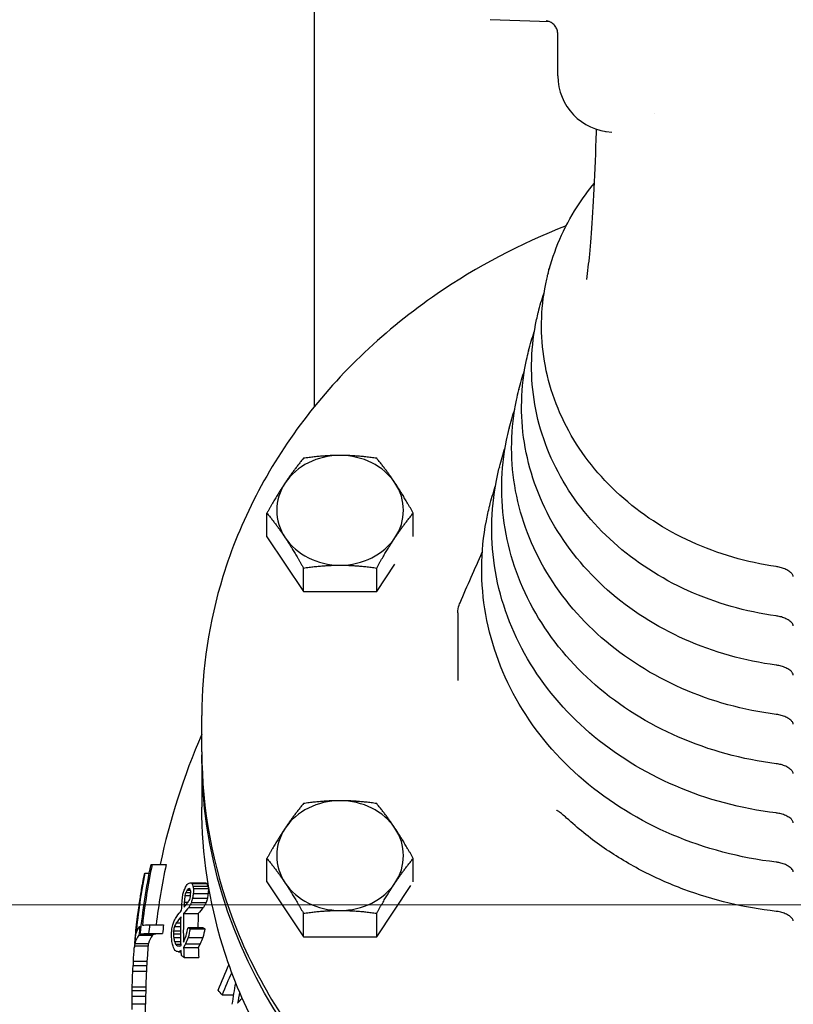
# Model space of a CAD drawing. Extents: x 1 to 669, y 0 to 417.
# Tile 182 of 256: x 286.57 to 290.01, y 234.15 to 238.52. Entities that reach past the tile are written whole.
import ezdxf

# ---------------------------------------------------------------- set-up
doc = ezdxf.new("R2010")
doc.units = 0
doc.header["$LTSCALE"] = 12
doc.header["$MEASUREMENT"] = 0
doc.layers.add('D', color=2, linetype='CONTINUOUS')
doc.layers.add('X', color=1, linetype='CONTINUOUS')
doc.styles.get("Standard").update_dxf_attribs({"font": 'SIMPLEX.SHX', "width": 0.875})
doc.dimstyles.get("Standard").update_dxf_attribs({"dimscale": 28, "dimtxt": 0.125, "dimasz": 0.125, "dimexe": 0.04375, "dimexo": 0.0625, "dimgap": 0.04375, "dimtad": 0, "dimtih": 1, "dimtoh": 1, "dimdec": 4, "dimzin": 12, "dimdsep": 46, "dimlunit": 5, "dimtxsty": 'Standard', "dimcen": 0, "dimclrd": 256, "dimclre": 256, "dimclrt": 256, "dimadec": 1, "dimazin": 3, "dimtfac": 0.875, "dimtdec": 4, "dimtofl": 0, "dimtmove": 0, "dimatfit": 2, "dimfxl": 1, "dimtolj": 1, "dimtzin": 12, "dimlwd": 13, "dimlwe": 13, "dimarcsym": 0})
doc.dimstyles.new('STANDARD$0', dxfattribs={"dimscale": 32, "dimtxt": 0.09375, "dimasz": 0.0625, "dimexe": 0.03125, "dimexo": 0.03125, "dimgap": 0.03125, "dimtad": 1, "dimtih": 1, "dimtoh": 1, "dimdec": 4, "dimzin": 12, "dimdsep": 46, "dimlunit": 5, "dimtxsty": 'Standard', "dimcen": -0.03125, "dimclrd": 256, "dimclre": 256, "dimclrt": 256, "dimadec": 0, "dimazin": 0, "dimtfac": 0.875, "dimtdec": 4, "dimtofl": 0, "dimtmove": 0, "dimatfit": 3, "dimfxl": 1, "dimtolj": 1, "dimtzin": 12, "dimlwd": 13, "dimlwe": 13, "dimarcsym": 0})

# ---------------------------------------------------------------- blocks, each defined once
blk = doc.blocks.new('*D130')
at = {"layer": 'D', "lineweight": 13, "transparency": 16777216}
for p, q in [((300.5334, 234.592), (272.7626, 234.592)), ((273.7626, 232.592), (273.7626, 229.592)), ((273.7626, 221.592), (273.7626, 224.592)), ((292.772, 219.592), (272.7626, 219.592))]:
    blk.add_line(p, q, dxfattribs=at)
at = {"layer": 'D', "transparency": 16777216}
for points in [[(273.4293, 232.592), (274.0959, 232.592), (273.7626, 234.592)], [(273.4293, 221.592), (274.0959, 221.592), (273.7626, 219.592)]]:
    blk.add_solid(points, dxfattribs=at)
at = {"layer": 'D', "transparency": 16777216, "insert": (273.7626, 227.092), "char_height": 3, "attachment_point": 5}
blk.add_mtext('\\A1;15', dxfattribs=at)

msp = doc.modelspace()

# ---------------------------------------------------------------- linework, layer by layer
at = {"layer": 'X'}
for p, q in [((287.88289, 236.80483), (287.88289, 239.03761)), ((288.9256, 238.51239), (288.66186, 238.5216)), ((288.96276, 238.27261), (288.96276, 238.45698)), ((288.91936, 237.3944), (288.91921, 237.3938)), ((288.92319, 237.40917), (288.92319, 237.41497)), ((288.8763, 237.22307), (288.87598, 237.2218)), ((288.83314, 237.05134), (288.83283, 237.05009)), ((288.78992, 236.87935), (288.7896, 236.87808)), ((288.74676, 236.70762), (288.74644, 236.70637)), ((288.70353, 236.53563), (288.70322, 236.53436)), ((288.66038, 236.36391), (288.66006, 236.36265)), ((287.67168, 236.2265), (287.67168, 236.33113)), ((288.3212, 236.22681), (288.3212, 236.33113)), ((287.67168, 236.2265), (287.83406, 235.98293)), ((287.83406, 235.98293), (287.83406, 236.08756)), ((288.15882, 235.98293), (288.23965, 236.10418)), ((288.15882, 235.98293), (288.15882, 236.08756)), ((287.83406, 235.98293), (288.15882, 235.98293)), ((288.51921, 235.88925), (288.51921, 235.58816)), ((287.38291, 235.27209), (287.38291, 235.43312)), ((287.38291, 235.24451), (287.38291, 235.02576)), ((287.16249, 234.77206), (287.22434, 234.77206)), ((287.67168, 234.69371), (287.67168, 234.79834)), ((288.3212, 234.69402), (288.3212, 234.79834)), ((287.12967, 234.7336), (287.14991, 234.7336)), ((287.12372, 234.7061), (287.12389, 234.7061)), ((287.33464, 234.69006), (287.40039, 234.69006)), ((287.33894, 234.68652), (287.40479, 234.68652)), ((287.34357, 234.67487), (287.40953, 234.67487)), ((287.67168, 234.69371), (287.83406, 234.45014)), ((288.15882, 234.45014), (288.31049, 234.67765)), ((287.11699, 234.66826), (287.11722, 234.66826)), ((287.30771, 234.63372), (287.3329, 234.63372)), ((287.31129, 234.6464), (287.33352, 234.6464)), ((287.31699, 234.65732), (287.33225, 234.65732)), ((287.32092, 234.66189), (287.3304, 234.66189)), ((287.34494, 234.64241), (287.41093, 234.64241)), ((287.34611, 234.66498), (287.41213, 234.66498)), ((287.1078, 234.61154), (287.10816, 234.61154)), ((287.30489, 234.6048), (287.32204, 234.6048)), ((287.33629, 234.60259), (287.40207, 234.60259)), ((287.34168, 234.62161), (287.40759, 234.62161)), ((287.09788, 234.54086), (287.09843, 234.54086)), ((287.10298, 234.5787), (287.10342, 234.5787)), ((287.30176, 234.55332), (287.36672, 234.55332)), ((287.32481, 234.58075), (287.39031, 234.58075)), ((287.83406, 234.45014), (287.83406, 234.55477)), ((288.15882, 234.45014), (288.15882, 234.55477)), ((287.10732, 234.49633), (287.11357, 234.49633)), ((287.15118, 234.50416), (287.21278, 234.50416)), ((287.26137, 234.49668), (287.28994, 234.49668)), ((287.26955, 234.51217), (287.29014, 234.51217)), ((287.09196, 234.49171), (287.09267, 234.49171)), ((287.10372, 234.45723), (287.16434, 234.45723)), ((287.10985, 234.46159), (287.1706, 234.46159)), ((287.14685, 234.46459), (287.20837, 234.46459)), ((287.25655, 234.46319), (287.28983, 234.46319)), ((287.25726, 234.47765), (287.28983, 234.47765)), ((287.32156, 234.49224), (287.38698, 234.49224)), ((287.33107, 234.48516), (287.39673, 234.48516)), ((287.08399, 234.40968), (287.14421, 234.40968)), ((287.08585, 234.42133), (287.14611, 234.42133)), ((287.08737, 234.44752), (287.08819, 234.44752)), ((287.25789, 234.44697), (287.28993, 234.44697)), ((287.26139, 234.42897), (287.29016, 234.42897)), ((287.26631, 234.41731), (287.29037, 234.41731)), ((287.27477, 234.41023), (287.28625, 234.41023)), ((287.31056, 234.41893), (287.37573, 234.41893)), ((287.32224, 234.4471), (287.38768, 234.4471)), ((287.83406, 234.45014), (288.15882, 234.45014)), ((287.2798, 234.38412), (287.29143, 234.38412)), ((287.30192, 234.40344), (287.36688, 234.40344)), ((287.07779, 234.32361), (287.13789, 234.32361)), ((287.07887, 234.34162), (287.13899, 234.34162)), ((287.30389, 234.3583), (287.3689, 234.3583)), ((287.07648, 234.29856), (287.13655, 234.29856)), ((287.07353, 234.21227), (287.13354, 234.21227)), ((287.07391, 234.22897), (287.13393, 234.22897)), ((287.47298, 234.19214), (287.52444, 234.19214)), ((287.07291, 234.15337), (287.13291, 234.15337)), ((287.07311, 234.18622), (287.13312, 234.18622)), ((287.13291, 233.84426), (287.13291, 234.15076))]:
    msp.add_line(p, q, dxfattribs=at)
for centre, radius, start, end in [((289.21276, 238.27261), 0.25, 180, 267.64047), ((290.13291, 234.15076), 3, 156.44354, 168.04742), ((290.13291, 234.15076), 3.06, 174.51594, 175.29396), ((290.13291, 234.15076), 3, 175.19962, 180), ((290.13291, 234.15076), 3.06, 176.42402, 176.76169)]:
    msp.add_arc(centre, radius, start, end, dxfattribs=at)
for centre, major_axis, ratio, start_param, end_param in [((289.36114, 238.23969), (0.0063, 0.64639), 0.0484361, -1.7806098, -1.7806052), ((289.19259, 237.94343), (0.0099, 0.07938), 0.0000168, 0, 0.0000769), ((287.99644, 236.34369), (-0.28125, 0), 0.8660254, -1.5707963, -0.5235988), ((287.99644, 236.34369), (-0.28125, 0), 0.8660254, -2.6179939, -1.5707963), ((287.99644, 236.34369), (-0.28125, 0), 0.8660254, -0.5235988, 0.5235988), ((287.99644, 236.34369), (0.28125, 0), 0.8660254, -0.5235988, 0.5235988), ((287.99644, 236.34369), (0.28125, 0), 0.8660254, -2.6179939, -1.5707963), ((287.99644, 236.34369), (0.28125, 0), 0.8660254, -1.5707963, -0.5235988), ((289.93922, 236.14135), (-0.00676, -0.04752), 0.0000027, 0, 0.0001354), ((287.99644, 234.8109), (-0.28125, 0), 0.8660254, -1.5707963, -0.5235988), ((287.99644, 234.8109), (-0.28125, 0), 0.8660254, -2.6179939, -1.5707963), ((287.99644, 234.8109), (-0.28125, 0), 0.8660254, -0.5235988, 0.5235988), ((287.99644, 234.8109), (0.28125, 0), 0.8660254, -0.5235988, 0.5235988), ((290.13291, 234.15593), (-3.03366, 0), 0.9999166, -0.2045387, -0.1142219), ((290.13291, 234.15593), (-2.97312, 0), 0.9999166, -0.208764, -0.1174055), ((290.13291, 234.17484), (-3.05602, 0), 0.9880115, -0.1861306, -0.0967191), ((290.13291, 234.94341), (-2.9469, 0), 0.2741525, 0.3189645, 0.323584), ((290.13291, 235.04038), (-2.86224, 0), 0.5694431, 0.2188484, 0.2261799), ((290.13291, 235.00195), (-2.83032, 0), 0.6815123, 0.1703905, 0.1755924), ((290.13291, 234.94341), (-2.88455, 0), 0.2741525, 0.3261113, 0.3308422), ((290.13291, 235.04038), (-2.798, 0), 0.5694431, 0.2239576, 0.2314662), ((290.13291, 235.00195), (-2.76534, 0), 0.6815123, 0.1744349, 0.1797629), ((287.99644, 234.8109), (0.28125, 0), 0.8660254, -2.6179939, -1.5707963), ((287.99644, 234.8109), (0.28125, 0), 0.8660254, -1.5707963, -0.5235988), ((290.13291, 234.35216), (-2.83964, 0), 0.9842751, -0.100906, -0.0905137), ((290.13291, 233.9045), (-2.92519, 0), 0.9616862, -0.266889, -0.2622168), ((290.13291, 233.83792), (-3.02407, 0), 0.7431825, -0.3731929, -0.3679823), ((290.13291, 234.0661), (-3.05845, 0), 0.4953176, -0.4042034, -0.4009229), ((290.13291, 234.43559), (-3.0462, 0), 0.1931973, -0.3998602, -0.394697), ((290.13291, 234.19531), (-2.82364, 0), 0.9992861, -0.1591273, -0.1516658), ((290.13291, 234.52237), (-2.7908, 0), 0.955156, -0.0535264, -0.045049), ((290.13291, 234.19531), (-2.7585, 0), 0.9992861, -0.162918, -0.1552758), ((290.13291, 234.52237), (-2.72488, 0), 0.955156, -0.0548226, -0.0461396), ((290.13291, 234.49515), (-2.83035, 0), 0.955156, -0.040573, -0.0322187), ((290.13291, 233.77777), (-3.0088, 0), 0.7431766, -0.3777912, -0.367309), ((290.13291, 233.87971), (-2.89588, 0), 0.9616862, -0.2696572, -0.262575), ((290.13291, 233.77777), (-2.94775, 0), 0.7431766, -0.3860228, -0.3752891), ((290.13291, 233.87971), (-2.8324, 0), 0.9616862, -0.2758565, -0.2686034), ((290.13291, 233.98591), (-3.05411, 0), 0.495331, -0.374713, -0.3552986), ((290.13291, 234.47875), (-2.83221, 0), 0.9590871, -0.0274566, 0.0194156), ((290.13291, 233.98591), (-3.05411, 0), 0.4953309, -0.4041183, -0.3844756), ((290.13291, 234.47875), (-2.76728, 0), 0.9590871, -0.028101, -0.0050852), ((290.13291, 233.98591), (-2.99399, 0), 0.4953309, -0.4127214, -0.3926135), ((290.13291, 234.20475), (-3.03995, 0), 0.9880115, -0.0972321, -0.0841601), ((290.13291, 234.15843), (-3.00171, 0), 0.9999166, -0.1154429, -0.1021804), ((290.13291, 234.15843), (-2.94052, 0), 0.9999166, -0.1178562, -0.1043143), ((290.13291, 233.91335), (-2.93491, 0), 0.9616862, -0.208175, -0.2012892), ((290.13291, 233.8535), (-3.03458, 0), 0.6554354, -0.3375294, -0.3292887), ((290.13291, 234.40323), (-3.04931, 0), 0.1543801, -0.1149475, -0.0384573), ((290.13291, 234.45691), (-3.04464, 0), 0.0129163, -0.196494, -0.1191502), ((290.13291, 234.40323), (-2.9891, 0), 0.1543801, -0.1172736, -0.0392324), ((290.13291, 234.20475), (-2.97954, 0), 0.9880115, -0.0873577, -0.0858705), ((290.13291, 234.45691), (-2.98433, 0), 0.0129163, -0.2005184, -0.1215698), ((290.13291, 234.33373), (-2.87937, 0), 0.9842735, -0.0508037, -0.0456967), ((290.13291, 234.63945), (-2.88334, 0), 0.8789424, 0.0696042, 0.0760242), ((290.13291, 234.77215), (-2.991, 0), 0.2741525, 0.3483516, 0.3575561), ((290.13291, 233.86377), (-2.87538, 0), 0.9616862, -0.2266525, -0.2125505), ((290.13291, 234.77215), (-2.92959, 0), 0.2741525, 0.3559752, 0.3653998), ((290.13291, 233.86377), (-2.81144, 0), 0.9616862, -0.2319003, -0.217461), ((290.13291, 234.3803), (-3.05057, 0), 0.2927326, -0.032905, -0.0240934), ((290.13291, 234.18014), (-3.05835, 0), 0.9561944, -0.0915595, -0.0785726), ((290.13291, 234.3803), (-2.99038, 0), 0.2927326, -0.0335676, -0.0245784), ((290.13291, 234.18014), (-2.99832, 0), 0.9561944, -0.0842291, -0.0801492), ((290.13291, 234.76673), (-2.90502, 0), 0.7678426, 0.143848, 0.1520057), ((290.13291, 234.81625), (-2.95096, 0), 0.5694432, 0.2325619, 0.2396956), ((290.13291, 234.67066), (-3.01187, 0), 0.2741525, 0.3118499, 0.3208751), ((290.13291, 234.43946), (-3.04634, 0), 0.0277252, 0.353344, 0.3626887), ((290.13291, 233.73369), (-3.00976, 0), 0.6554355, -0.3547524, -0.3463928), ((290.13291, 233.69414), (-2.96578, 0), 0.7954704, -0.3248439, -0.3122689), ((290.13291, 233.73369), (-2.94874, 0), 0.6554355, -0.3624291, -0.3538725), ((290.13291, 233.69414), (-2.90383, 0), 0.7954704, -0.3320369, -0.3191635), ((290.13291, 234.17047), (-3.05993, 0), 0.1931928, -0.379964, -0.3697771), ((290.13291, 234.49356), (-2.83256, 0), 0.9551529, 0.0333142, 0.0500135), ((290.13291, 234.49356), (-2.76764, 0), 0.9551529, 0.0340961, 0.0511878), ((290.13291, 233.46573), (-2.79949, 0), 0.8322135, -0.3626941, -0.3170818), ((290.13291, 233.75911), (-2.62354, 0), 0.9685903, -0.1763876, -0.1564793), ((290.13291, 234.14347), (-3.05997, 0), 0.8249826, -0.0039223, -0.0028864)]:
    msp.add_ellipse(centre, major_axis=major_axis, ratio=ratio, start_param=start_param, end_param=end_param, dxfattribs=at)
at = {"layer": 'X', "extrusion": (0, 0, -1)}
for centre, major_axis, ratio, start_param, end_param in [((289.9388, 235.92205), (-0.00646, -0.04706), 0.0000013, -0.0000001, 0.0000675), ((289.93848, 235.70394), (-0.00632, -0.04758), 0.0000013, 0, 0.0000682), ((289.93811, 235.48468), (-0.00605, -0.04711), 0.0000013, 0, 0.0000696), ((290.13291, 235.24451), (2.75, 0), 0.8660254, 0, 3.1473789), ((289.93783, 235.26662), (-0.00593, -0.04763), 0.0000012, 0, 0.0000701), ((289.9375, 235.04741), (-0.00569, -0.04716), 0.0000012, 0.0000004, 0.0000718), ((290.13291, 234.15543), (-3.03852, 0), 0.9999166, 0.1009382, 0.2042065), ((290.13291, 234.76689), (-2.99732, 0), 0.0129163, 0.1210406, 0.1340748), ((289.93726, 234.82939), (-0.00558, -0.04767), 0.0000018, 0, 0.0001057), ((290.13291, 234.16886), (-3.05775, 0), 0.9880115, 0.0836689, 0.186024), ((290.13291, 234.70952), (-3.00729, 0), 0.1543801, 0.038995, 0.0518938), ((290.40658, 234.15217), (-3.33358, -0.00001), 0.9561943, 0.1626245, 0.1746669), ((290.13291, 233.82094), (-3.00258, 0), 0.8291608, 0.3409765, 0.3483419), ((290.13291, 233.92158), (-3.04492, 0), 0.6554354, 0.3848068, 0.3931939), ((290.13291, 234.46152), (-3.04356, 0), 0.1931973, 0.3921203, 0.3972824), ((290.13291, 234.6326), (-3.02173, 0), 0.0503902, 0.3796906, 0.3869939), ((321.53786, 234.1625), (-34.46427, -0.00035), 0.2927321, 0.0445583, 0.0501864), ((290.13291, 234.34754), (-2.84998, 0), 0.9842767, 0.092103, 0.1024592), ((290.13291, 233.91158), (-2.93299, 0), 0.9616862, 0.2591751, 0.2661612), ((290.13291, 234.91804), (-2.95416, 0), 0.2741525, -0.3227608, -0.3181539), ((290.13291, 233.88679), (-2.90457, 0), 0.9616862, 0.2641225, 0.2688303), ((290.13291, 234.9826), (-2.84104, 0), 0.6815123, -0.1719725, -0.1667935), ((290.13291, 234.51436), (-2.8028, 0), 0.955156, 0.0427208, 0.0511609), ((290.41163, 234.15143), (-3.33869, -0.00002), 0.9561943, 0.1342487, 0.1446344), ((290.13291, 234.43431), (-2.84341, 0), 0.9680483, 0.0487758, 0.0622484), ((290.13291, 234.00997), (-3.05571, 0), 0.4953276, 0.3877315, 0.4008196), ((290.13291, 233.85486), (-3.03481, 0), 0.6554436, 0.3842509, 0.392664), ((322.08514, 234.1557), (-35.01202, -0.0002), 0.2927324, 0.032809, 0.037608), ((290.41205, 234.15138), (-3.33911, -0.00001), 0.9561943, 0.1222918, 0.1342418), ((290.13291, 233.90452), (-3.04409, 0), 0.61285, 0.3367936, 0.3482097), ((290.13291, 234.00996), (-3.0557, 0), 0.4953309, 0.3585326, 0.3779611), ((290.13291, 234.47112), (-2.84309, 0), 0.9590871, -0.0215735, 0.0251189), ((289.93715, 234.61315), (-0.00566, -0.04968), 0.0000012, 0, 0.0000707), ((290.13291, 234.44233), (-3.04574, 0), 0.1543801, 0.051238, 0.115083), ((290.13291, 234.49649), (-3.0404, 0), 0.0129163, 0.1321637, 0.1967716), ((290.13291, 233.92043), (-2.94241, 0), 0.9616862, 0.2030572, 0.2076367), ((290.13291, 233.8095), (-2.99849, 0), 0.8291608, 0.2830071, 0.290244), ((290.41581, 234.15098), (-3.3429, -0.00003), 0.9561943, 0.0915543, 0.1068059), ((290.13291, 234.45352), (-2.88412, 0), 0.9551529, -0.0021115, 0.0060816), ((290.13291, 234.18787), (-2.89788, 0), 0.9992866, 0.0976761, 0.1048958), ((290.13291, 233.7134), (-2.95829, 0), 0.8291608, 0.2994233, 0.3067953), ((290.13291, 233.87085), (-2.88465, 0), 0.9616862, 0.2118567, 0.2259111), ((290.13291, 234.41814), (-3.0472, 0), 0.2927326, 0.0280974, 0.0329415), ((290.13291, 234.62845), (-2.89144, 0), 0.8789387, -0.0807858, -0.0711804), ((290.13291, 234.7913), (-2.93214, 0), 0.6815157, -0.1952576, -0.1851833), ((290.13291, 234.19353), (-3.05969, 0), 0.1931882, 0.3740172, 0.3791145), ((290.13291, 233.71373), (-2.98948, 0), 0.7431825, 0.32636, 0.3315515), ((322.52621, 234.15197), (-35.45327, -0.00018), 0.2927325, 0.0182915, 0.0240929), ((290.13291, 234.78012), (-2.97203, 0), 0.5035347, -0.2636134, -0.2543329), ((290.13291, 234.64529), (-3.01648, 0), 0.2741525, -0.3203665, -0.3136067), ((290.13291, 234.4139), (-3.04866, 0), 0.0277253, -0.3601119, -0.3507833), ((290.13291, 234.48555), (-2.84346, 0), 0.9551529, -0.043607, -0.0352902), ((290.13291, 234.64529), (-3.01648, 0), 0.2741525, -0.3544021, -0.3430114), ((303.4887, 234.15112), (-16.41578, 0), 0.4310219, 0.0208401, 0.0243818), ((290.13291, 233.48721), (-2.81627, 0), 0.8322135, 0.3151269, 0.3661114), ((290.13584, 234.15056), (-3.05626, 0.20221), 0.9995194, -0.0404851, -0.0177375), ((290.13291, 233.79382), (-2.6404, 0), 0.973003, 0.1393852, 0.1766509), ((290.13672, 234.15055), (-3.0594, 0.1644), 0.999377, -0.0420682, -0.0335611), ((303.53347, 234.15079), (-16.46056, 0), 0.4310219, 0.0086655, 0.0110197), ((290.13291, 234.87717), (-2.93287, 0), 0.5544553, -0.4348345, -0.4203149), ((296.65276, 234.15076), (-9.57986, 0), 0.5651582, 0.0004829, 0.0065503), ((296.65317, 234.12794), (-9.58026, 0), 0.8249826, 0, 0.0028864), ((290.13291, 233.37106), (2.89985, 0), 0.6025388, -2.6762369, -2.6611291)]:
    msp.add_ellipse(centre, major_axis=major_axis, ratio=ratio, start_param=start_param, end_param=end_param, dxfattribs=at)
at = {"layer": 'X'}
for points, knots in [([(288.96276, 238.45698), (288.96276, 238.46346), (288.96168, 238.47001), (288.95758, 238.48218), (288.95453, 238.48795), (288.9469, 238.49808), (288.94222, 238.50257), (288.93478, 238.50776), (288.93231, 238.50922), (288.92793, 238.51142), (288.926, 238.51226), (288.92299, 238.51339), (288.92184, 238.51378), (288.91921, 238.51459), (288.91787, 238.51493), (288.91587, 238.51539), (288.91515, 238.51552), (288.91385, 238.51576), (288.91346, 238.51581), (288.9132, 238.51585), (288.91316, 238.51585), (288.91316, 238.51585)], [0, 0, 0, 0, 0.01947149, 0.01947149, 0.03864769, 0.03864769, 0.05776152, 0.05776152, 0.06662291, 0.06662291, 0.07357767, 0.07357767, 0.07825255, 0.07825255, 0.08541784, 0.08541784, 0.09243942, 0.09243942, 0.10264174, 0.10264174, 0.10743447, 0.10743447, 0.10743447, 0.10743447]), ([(289.09809, 237.42287), (289.10214, 237.45692), (289.10652, 237.50163), (289.11504, 237.60836), (289.11925, 237.67291), (289.127, 237.81931), (289.13051, 237.9039), (289.13368, 238.00506), (289.13413, 238.02008), (289.13455, 238.03515)], [0, 0, 0, 0, 0.21737029, 0.21737029, 0.454263, 0.454263, 0.71812903, 0.71812903, 0.76385236, 0.76385236, 0.76385236, 0.76385236]), ([(288.91936, 237.3944), (288.93237, 237.44618), (288.94975, 237.49711), (288.99282, 237.59611), (289.01851, 237.64418), (289.07154, 237.72701), (289.09747, 237.76247), (289.12564, 237.79647)], [0.21430574, 0.21430574, 0.21430574, 0.21430574, 0.3603069, 0.3603069, 0.50630806, 0.50630806, 0.62237464, 0.62237464, 0.62237464, 0.62237464]), ([(288.99992, 237.60688), (288.7959, 237.52687), (288.60317, 237.42513), (288.19716, 237.14671), (287.99623, 236.95651), (287.67375, 236.5309), (287.55214, 236.29563), (287.4144, 235.84884), (287.38291, 235.64099), (287.38291, 235.43312)], [5.1376007, 5.1376007, 5.1376007, 5.1376007, 5.3821258, 5.3821258, 5.7024982, 5.7024982, 6.0222885, 6.0222885, 6.2831853, 6.2831853, 6.2831853, 6.2831853]), ([(289.93246, 236.09384), (289.80125, 236.11251), (289.67348, 236.14967), (289.43788, 236.25731), (289.33005, 236.32773), (289.1456, 236.4947), (289.06887, 236.59111), (288.95458, 236.79986), (288.91677, 236.91204), (288.88371, 237.14063), (288.88822, 237.25694), (288.91527, 237.3777), (288.91719, 237.38576), (288.91921, 237.3938)], [4.8752618, 4.8752618, 4.8752618, 4.8752618, 5.1978745, 5.1978745, 5.5198932, 5.5198932, 5.8404272, 5.8404272, 6.1585927, 6.1585927, 6.4748093, 6.4748093, 6.497491, 6.497491, 6.497491, 6.497491]), ([(289.93233, 235.87499), (289.79635, 235.89367), (289.66381, 235.93149), (289.41916, 236.04174), (289.30705, 236.11409), (289.11494, 236.28599), (289.03484, 236.3854), (288.91507, 236.60094), (288.87516, 236.7169), (288.83939, 236.95344), (288.84329, 237.07391), (288.87096, 237.20111), (288.87339, 237.21147), (288.87598, 237.2218)], [4.8696794, 4.8696794, 4.8696794, 4.8696794, 5.1921803, 5.1921803, 5.5141266, 5.5141266, 5.8346724, 5.8346724, 6.1529618, 6.1529618, 6.4693594, 6.4693594, 6.4974914, 6.4974914, 6.4974914, 6.4974914]), ([(289.93217, 235.65636), (289.79142, 235.67505), (289.65411, 235.71355), (289.40041, 235.82643), (289.28402, 235.90073), (289.08428, 236.0776), (289.00083, 236.18003), (288.87562, 236.40237), (288.83363, 236.52212), (288.79518, 236.7666), (288.79848, 236.89123), (288.82674, 237.02486), (288.82966, 237.0375), (288.83283, 237.05009)], [4.8645294, 4.8645294, 4.8645294, 4.8645294, 5.1869765, 5.1869765, 5.5088927, 5.5088927, 5.8294568, 5.8294568, 6.1478235, 6.1478235, 6.4643183, 6.4643183, 6.4974914, 6.4974914, 6.4974914, 6.4974914]), ([(289.93205, 235.43757), (289.78654, 235.45626), (289.64447, 235.49544), (289.38173, 235.61091), (289.26106, 235.68714), (289.05367, 235.86893), (288.96686, 235.97436), (288.83619, 236.20347), (288.7921, 236.327), (288.75094, 236.5794), (288.75362, 236.70819), (288.78245, 236.84827), (288.78586, 236.8632), (288.7896, 236.87808)], [4.8596515, 4.8596515, 4.8596515, 4.8596515, 5.1819985, 5.1819985, 5.5038474, 5.5038474, 5.8244163, 5.8244163, 6.1428871, 6.1428871, 6.4595418, 6.4595418, 6.4974914, 6.4974914, 6.4974914, 6.4974914]), ([(289.93191, 235.21899), (289.78163, 235.23769), (289.6348, 235.27755), (289.36303, 235.39564), (289.23808, 235.47381), (289.02307, 235.66056), (288.93291, 235.76901), (288.7968, 236.00492), (288.75063, 236.13222), (288.70679, 236.39256), (288.70887, 236.52549), (288.73825, 236.672), (288.74214, 236.68923), (288.74644, 236.70637)], [4.8551299, 4.8551299, 4.8551299, 4.8551299, 5.1774307, 5.1774307, 5.4992528, 5.4992528, 5.8198347, 5.8198347, 6.1383689, 6.1383689, 6.4551065, 6.4551065, 6.4974912, 6.4974912, 6.4974912, 6.4974912]), ([(289.93181, 235.00025), (289.77677, 235.01896), (289.62519, 235.05948), (289.34438, 235.18016), (289.21517, 235.26026), (288.99252, 235.45193), (288.899, 235.56337), (288.75743, 235.80604), (288.70916, 235.9371), (288.6626, 236.20536), (288.66407, 236.34244), (288.69397, 236.4954), (288.69833, 236.51493), (288.70322, 236.53436)], [4.8508295, 4.8508295, 4.8508295, 4.8508295, 5.1730401, 5.1730401, 5.4947996, 5.4947996, 5.8153815, 5.8153815, 6.1340041, 6.1340041, 6.4508839, 6.4508839, 6.4974913, 6.4974913, 6.4974913, 6.4974913]), ([(289.93168, 234.78172), (289.77188, 234.80043), (289.61555, 234.84163), (289.32571, 234.96493), (289.19223, 235.04697), (288.96196, 235.24359), (288.86509, 235.35804), (288.7181, 235.60749), (288.66774, 235.74234), (288.61851, 236.01851), (288.61937, 236.15973), (288.64979, 236.31912), (288.65461, 236.34095), (288.66006, 236.36265)], [4.8468277, 4.8468277, 4.8468277, 4.8468277, 5.1689983, 5.1689983, 5.4907338, 5.4907338, 5.8113251, 5.8113251, 6.1300003, 6.1300003, 6.4469512, 6.4469512, 6.4974913, 6.4974913, 6.4974913, 6.4974913]), ([(290.00791, 236.04949), (290.00791, 236.05132), (290.00762, 236.05384), (290.00282, 236.06118), (290.00005, 236.06451), (289.99178, 236.07173), (289.98607, 236.0757), (289.97352, 236.08229), (289.96692, 236.08511), (289.95332, 236.08962), (289.94622, 236.09143), (289.93692, 236.09315), (289.93469, 236.09352), (289.93246, 236.09384)], [0, 0, 0, 0, 0.0464673, 0.0464673, 0.0733005, 0.0733005, 0.10107698, 0.10107698, 0.12406723, 0.12406723, 0.14567448, 0.14567448, 0.15246017, 0.15246017, 0.15246017, 0.15246017]), ([(288.51921, 235.88925), (288.51921, 235.90065), (288.52117, 235.91227), (288.52593, 235.92671), (288.52721, 235.93007), (288.52865, 235.93338)], [0.000001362, 0.000001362, 0.000001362, 0.000001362, 0.035768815, 0.035768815, 0.046805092, 0.046805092, 0.046805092, 0.046805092]), ([(290.00791, 235.83069), (290.00791, 235.83248), (290.00763, 235.83474), (290.00354, 235.84156), (290.0008, 235.84505), (289.99243, 235.85256), (289.98662, 235.85668), (289.97391, 235.86339), (289.96728, 235.86623), (289.95366, 235.87074), (289.94654, 235.87255), (289.93707, 235.87428), (289.9347, 235.87466), (289.93233, 235.87499)], [0, 0, 0, 0, 0.043037, 0.043037, 0.07172051, 0.07172051, 0.10040443, 0.10040443, 0.12357418, 0.12357418, 0.14523963, 0.14523963, 0.15244464, 0.15244464, 0.15244464, 0.15244464]), ([(290.00791, 235.61241), (290.00791, 235.6142), (290.00764, 235.61652), (290.00326, 235.62354), (290.00048, 235.62699), (289.99204, 235.6344), (289.98622, 235.63845), (289.97347, 235.64507), (289.96681, 235.64787), (289.95311, 235.65231), (289.94596, 235.65408), (289.93661, 235.65572), (289.93439, 235.65606), (289.93217, 235.65636)], [0, 0, 0, 0, 0.04466485, 0.04466485, 0.07294817, 0.07294817, 0.10144215, 0.10144215, 0.12465286, 0.12465286, 0.14636998, 0.14636998, 0.1531254, 0.1531254, 0.1531254, 0.1531254]), ([(290.00791, 235.39366), (290.00791, 235.39547), (290.00762, 235.39776), (290.00342, 235.40466), (290.00065, 235.40816), (289.99216, 235.41565), (289.9863, 235.41974), (289.97347, 235.42639), (289.96677, 235.42919), (289.95303, 235.4336), (289.94585, 235.43535), (289.93649, 235.43695), (289.93427, 235.43729), (289.93205, 235.43757)], [0, 0, 0, 0, 0.04360146, 0.04360146, 0.07241992, 0.07241992, 0.10121638, 0.10121638, 0.12453527, 0.12453527, 0.14631284, 0.14631284, 0.15304077, 0.15304077, 0.15304077, 0.15304077]), ([(287.38291, 235.27209), (287.38291, 235.01805), (287.43008, 234.76407), (287.61397, 234.28165), (287.75074, 234.05334), (288.10018, 233.64523), (288.31296, 233.46559), (288.79306, 233.17324), (289.0604, 233.06068), (289.62251, 232.91415), (289.91722, 232.88026), (290.50413, 232.89466), (290.79622, 232.94295), (291.34816, 233.11693), (291.60793, 233.24256), (292.06865, 233.5585), (292.26959, 233.7487), (292.59206, 234.17432), (292.71368, 234.40958), (292.85141, 234.85638), (292.88291, 235.06423), (292.88291, 235.27209)], [0, 0, 0, 0, 0.3188469, 0.3188469, 0.6380559, 0.6380559, 0.9579698, 0.9579698, 1.2784145, 1.2784145, 1.59911, 1.59911, 1.9198654, 1.9198654, 2.2405332, 2.2405332, 2.5609056, 2.5609056, 2.8806959, 2.8806959, 3.1415927, 3.1415927, 3.1415927, 3.1415927]), ([(290.00791, 235.1754), (290.00791, 235.17722), (290.00763, 235.17957), (290.00314, 235.18667), (290.00032, 235.19012), (289.99178, 235.19752), (289.9859, 235.20155), (289.97305, 235.2081), (289.96632, 235.21087), (289.95251, 235.2152), (289.94531, 235.21691), (289.93606, 235.21843), (289.93398, 235.21873), (289.93191, 235.21899)], [0, 0, 0, 0, 0.04522452, 0.04522452, 0.07362286, 0.07362286, 0.1022196, 0.1022196, 0.12556888, 0.12556888, 0.14739035, 0.14739035, 0.1536864, 0.1536864, 0.1536864, 0.1536864]), ([(292.88291, 235.02576), (292.88291, 234.7717), (292.8359, 234.51771), (292.65271, 234.03513), (292.51638, 233.8067), (292.16791, 233.39795), (291.95549, 233.2179), (291.47592, 232.92452), (291.20866, 232.81146), (290.64647, 232.66399), (290.35158, 232.62974), (289.76416, 232.64366), (289.47172, 232.69186), (288.91904, 232.866), (288.65887, 232.99186), (288.19751, 233.30861), (287.99627, 233.49934), (287.67361, 233.92612), (287.55195, 234.16194), (287.41435, 234.6096), (287.38291, 234.81767), (287.38291, 235.02576)], [3.1415927, 3.1415927, 3.1415927, 3.1415927, 3.459214, 3.459214, 3.7775717, 3.7775717, 4.0973792, 4.0973792, 4.4182957, 4.4182957, 4.7397419, 4.7397419, 5.0613163, 5.0613163, 5.3827059, 5.3827059, 5.7034749, 5.7034749, 6.0230312, 6.0230312, 6.2831853, 6.2831853, 6.2831853, 6.2831853]), ([(289.00189, 234.97777), (288.99528, 234.98389), (288.9887, 234.9897), (288.97711, 234.99914), (288.97197, 235.00302), (288.96491, 235.00773), (288.96254, 235.00917), (288.95964, 235.01076), (288.95876, 235.0112), (288.95737, 235.01183), (288.95689, 235.01202), (288.95672, 235.01208)], [0, 0, 0, 0, 0.029389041, 0.029389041, 0.053882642, 0.053882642, 0.067627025, 0.067627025, 0.075059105, 0.075059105, 0.082802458, 0.082802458, 0.082802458, 0.082802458]), ([(289.93149, 234.56347), (289.86118, 234.57148), (289.7915, 234.58368), (289.65467, 234.61627), (289.58753, 234.63666), (289.45703, 234.68525), (289.39368, 234.71345), (289.27196, 234.77718), (289.21358, 234.8127), (289.10292, 234.89042), (289.05064, 234.93261), (289.00189, 234.97777)], [4.84311696, 4.84311696, 4.84311696, 4.84311696, 4.98078366, 4.98078366, 5.11845036, 5.11845036, 5.25611705, 5.25611705, 5.39378375, 5.39378375, 5.53145045, 5.53145045, 5.53145045, 5.53145045]), ([(290.00791, 234.95668), (290.00791, 234.95852), (290.00762, 234.96083), (290.00333, 234.96779), (290.00051, 234.9713), (289.99193, 234.97878), (289.98602, 234.98285), (289.97308, 234.98944), (289.96633, 234.9922), (289.95248, 234.99652), (289.94525, 234.99821), (289.93598, 234.99971), (289.93389, 235), (289.93181, 235.00025)], [0, 0, 0, 0, 0.04407912, 0.04407912, 0.07302507, 0.07302507, 0.10192595, 0.10192595, 0.12537771, 0.12537771, 0.14725489, 0.14725489, 0.15356962, 0.15356962, 0.15356962, 0.15356962]), ([(289.98648, 234.7638), (289.98137, 234.76698), (289.97514, 234.77011), (289.96194, 234.77525), (289.95488, 234.77739), (289.94243, 234.78017), (289.93703, 234.78109), (289.93168, 234.78172)], [0, 0, 0, 0, 0.02423078, 0.02423078, 0.046575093, 0.046575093, 0.062799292, 0.062799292, 0.062799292, 0.062799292]), ([(290.00791, 234.73845), (290.00791, 234.74018), (290.00765, 234.74232), (290.00405, 234.74838), (290.00208, 234.75102), (289.9961, 234.75701), (289.99181, 234.76047), (289.98648, 234.7638)], [0, 0, 0, 0, 0.042764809, 0.042764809, 0.066195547, 0.066195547, 0.091493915, 0.091493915, 0.091493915, 0.091493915]), ([(290.00791, 234.52095), (290.00791, 234.5228), (290.00768, 234.52546), (290.00173, 234.53351), (289.99871, 234.53676), (289.99001, 234.54371), (289.98409, 234.54748), (289.97115, 234.55367), (289.96431, 234.55629), (289.95031, 234.56034), (289.94303, 234.5619), (289.93437, 234.56312), (289.93293, 234.56331), (289.93149, 234.56347)], [0, 0, 0, 0, 0.05238997, 0.05238997, 0.07869851, 0.07869851, 0.10630648, 0.10630648, 0.12962456, 0.12962456, 0.15153371, 0.15153371, 0.15589201, 0.15589201, 0.15589201, 0.15589201])]:
    msp.add_open_spline(points, degree=3, knots=knots, dxfattribs=at)
for points in [[(289.17511, 238.02251), (289.17511, 238.02251), (289.17511, 238.02251), (289.17511, 238.02251)], [(289.17594, 238.02199), (289.17594, 238.02199), (289.17594, 238.02199), (289.17593, 238.02199)], [(289.20249, 238.02282), (289.20245, 238.02282), (289.20243, 238.02282), (289.20243, 238.02282)], [(289.09136, 237.3689), (289.09362, 237.3861), (289.09587, 237.40416), (289.09809, 237.42287)], [(288.8763, 237.22307), (288.88352, 237.25181), (288.89204, 237.28029), (288.90183, 237.30842)], [(288.83314, 237.05134), (288.84035, 237.08002), (288.84881, 237.10846), (288.85849, 237.13656)], [(288.78992, 236.87935), (288.79713, 236.90807), (288.80557, 236.93655), (288.81518, 236.96471)], [(288.74676, 236.70763), (288.75396, 236.73629), (288.76234, 236.76472), (288.77186, 236.79284)], [(288.70353, 236.53563), (288.71075, 236.56433), (288.7191, 236.59281), (288.72857, 236.62099)], [(288.66038, 236.36391), (288.66758, 236.39255), (288.67588, 236.42098), (288.68526, 236.44913)], [(288.52865, 235.93338), (288.56143, 236.00902), (288.59449, 236.08391), (288.62771, 236.15751)], [(290.00791, 236.04947), (290.00791, 236.04948), (290.00791, 236.04948), (290.00791, 236.04949)], [(290.00791, 235.83069), (290.00791, 235.83069), (290.00791, 235.83069), (290.00791, 235.83069)], [(290.00791, 235.6124), (290.00791, 235.6124), (290.00791, 235.6124), (290.00791, 235.61241)], [(288.51921, 235.58816), (288.51921, 235.58816), (288.51921, 235.58815), (288.51921, 235.58815)], [(290.00791, 235.39365), (290.00791, 235.39365), (290.00791, 235.39365), (290.00791, 235.39366)], [(290.00791, 235.17539), (290.00791, 235.1754), (290.00791, 235.1754), (290.00791, 235.1754)], [(288.95672, 235.01208), (288.95671, 235.01208), (288.95671, 235.01208), (288.95671, 235.01208)], [(290.00791, 234.95667), (290.00791, 234.95667), (290.00791, 234.95667), (290.00791, 234.95668)], [(290.00791, 234.52095), (290.00791, 234.52095), (290.00791, 234.52095), (290.00791, 234.52095)]]:
    msp.add_open_spline(points, degree=3, dxfattribs=at)
for points, weights in [([(288.92632, 237.42056), (288.92477, 237.41779), (288.92319, 237.41497)], [1.71935229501, 1.71505140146, 1.7106008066]), ([(288.92319, 237.41497), (288.92379, 237.41426), (288.92438, 237.41354)], [1.7106008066, 1.71227590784, 1.71392980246]), ([(287.83406, 236.5747), (287.79055, 236.52199), (287.75287, 236.46547)], [1.7106008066, 1.84291623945, 1.84291623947]), ([(287.99644, 236.58726), (287.92108, 236.58726), (287.83406, 236.5747)], [1.84291623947, 1.84291623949, 1.7106008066]), ([(288.15882, 236.5747), (288.0718, 236.58726), (287.99644, 236.58726)], [1.7106008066, 1.84291623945, 1.84291623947]), ([(288.24001, 236.46547), (288.20233, 236.52199), (288.15882, 236.5747)], [1.84291623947, 1.84291623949, 1.7106008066]), ([(287.75287, 236.46547), (287.71519, 236.40895), (287.67168, 236.33113)], [1.84291623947, 1.84291623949, 1.7106008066]), ([(288.3212, 236.33113), (288.27769, 236.40895), (288.24001, 236.46547)], [1.7106008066, 1.84291623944, 1.84291623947]), ([(287.67168, 236.33113), (287.71519, 236.27842), (287.75287, 236.2219)], [1.7106008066, 1.84291623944, 1.84291623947]), ([(288.24001, 236.2219), (288.27769, 236.27842), (288.3212, 236.33113)], [1.84291623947, 1.84291623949, 1.7106008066]), ([(287.75287, 236.2219), (287.79055, 236.16538), (287.83406, 236.08756)], [1.84291623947, 1.84291623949, 1.7106008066]), ([(288.15882, 236.08756), (288.20233, 236.16538), (288.24001, 236.2219)], [1.7106008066, 1.84291623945, 1.84291623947]), ([(287.83406, 236.08756), (287.92108, 236.10012), (287.99644, 236.10012)], [1.7106008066, 1.84291623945, 1.84291623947]), ([(287.99644, 236.10012), (288.0718, 236.10012), (288.15882, 236.08756)], [1.84291623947, 1.84291623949, 1.7106008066]), ([(287.83406, 235.04191), (287.79055, 234.98921), (287.75287, 234.93269)], [1.7106008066, 1.84291623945, 1.84291623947]), ([(287.99644, 235.05447), (287.92108, 235.05447), (287.83406, 235.04191)], [1.84291623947, 1.84291623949, 1.7106008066]), ([(288.15882, 235.04191), (288.0718, 235.05447), (287.99644, 235.05447)], [1.7106008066, 1.84291623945, 1.84291623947]), ([(288.24001, 234.93269), (288.20233, 234.98921), (288.15882, 235.04191)], [1.84291623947, 1.84291623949, 1.7106008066]), ([(287.75287, 234.93269), (287.71519, 234.87617), (287.67168, 234.79834)], [1.84291623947, 1.84291623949, 1.7106008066]), ([(288.3212, 234.79834), (288.27769, 234.87617), (288.24001, 234.93269)], [1.7106008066, 1.84291623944, 1.84291623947]), ([(287.67168, 234.79834), (287.71519, 234.74564), (287.75287, 234.68912)], [1.7106008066, 1.84291623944, 1.84291623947]), ([(288.24001, 234.68912), (288.27769, 234.74564), (288.3212, 234.79834)], [1.84291623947, 1.84291623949, 1.7106008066]), ([(287.75287, 234.68912), (287.79055, 234.6326), (287.83406, 234.55477)], [1.84291623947, 1.84291623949, 1.7106008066]), ([(288.15882, 234.55477), (288.20233, 234.6326), (288.24001, 234.68912)], [1.7106008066, 1.84291623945, 1.84291623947]), ([(287.83406, 234.55477), (287.92108, 234.56733), (287.99644, 234.56733)], [1.7106008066, 1.84291623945, 1.84291623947]), ([(287.99644, 234.56733), (288.0718, 234.56733), (288.15882, 234.55477)], [1.84291623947, 1.84291623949, 1.7106008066])]:
    msp.add_rational_spline(points, weights, degree=2, dxfattribs=at)

# ---------------------------------------------------------------- dimensions: what is measured, and where the dimension line sits
at = {"layer": 'D'}
dim = msp.add_linear_dim(base=(273.7626, 234.59205), p1=(293.77199, 219.59205), p2=(301.53341, 234.59205), angle=90, dimstyle='STANDARD$0', override={"dimarcsym": 1}, dxfattribs=at)
dim.commit()
dim.dimension.update_dxf_attribs({"geometry": '*D130', "text_midpoint": (273.7626, 227.09205)})

# ---------------------------------------------------------------- leaders
at = {"layer": 'D', "annotation_type": 0, "has_hookline": 1, "hookline_direction": 1, "text_width": 33.25}
msp.add_leader([(309.49528, 234.20714), (288.4602, 291.3394), (284.9602, 291.3394)], dimstyle='Standard', override={"dimgap": 0.04375, "dimtad": 0, "dimarcsym": 1}, dxfattribs=at)

doc.saveas('drawing.dxf')
